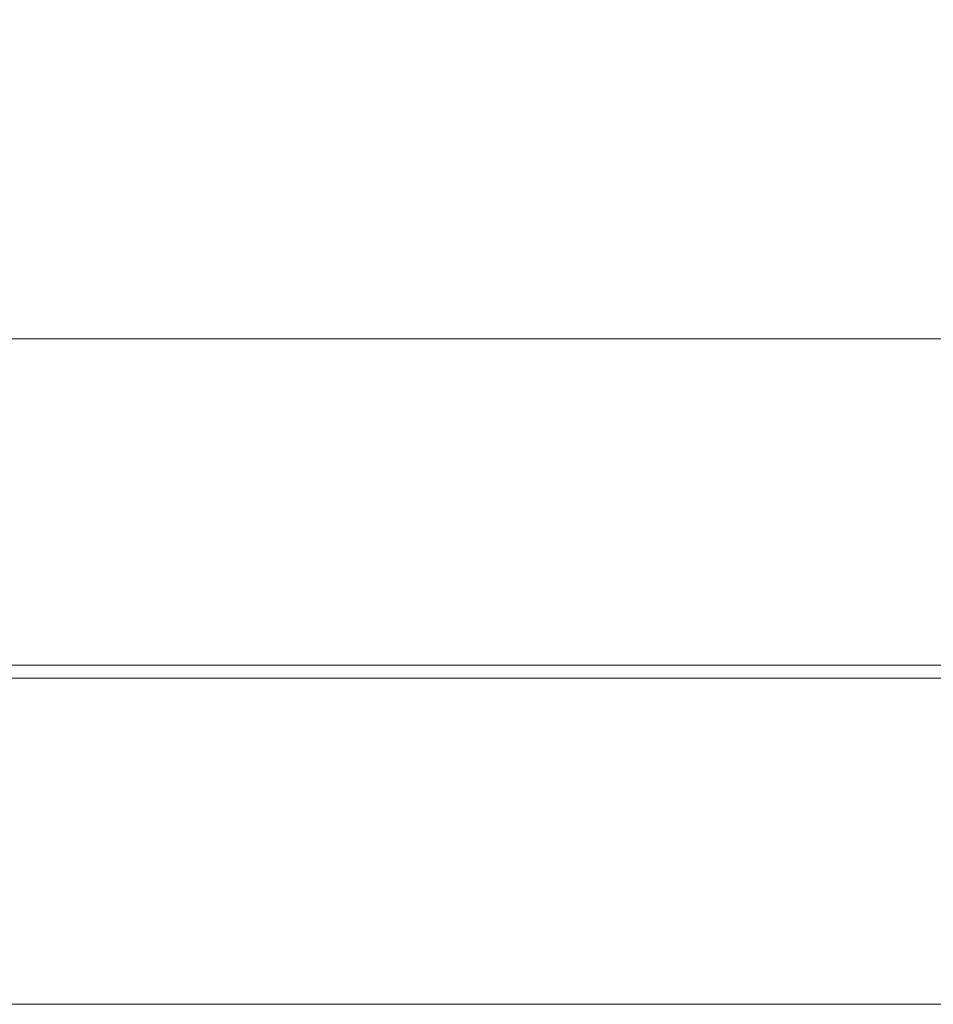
# Model space of a CAD drawing. Extents: x 193 to 943, y 26 to 526.
# Tile 119 of 207: x 364.084 to 364.609, y 109.421 to 109.987. Entities that reach past the tile are written whole.
import ezdxf

# ---------------------------------------------------------------- set-up
doc = ezdxf.new("R2010")
doc.units = 0
doc.layers.get('0').update_dxf_attribs({"lineweight": 25})
doc.layers.add('KG4_HLS_SYA', color=7, linetype='Continuous', lineweight=25)

# ---------------------------------------------------------------- blocks, each defined once
blk = doc.blocks.new('Kreis-A069HVXA7N', base_point=(363.26144, 109.80396))
at = {"color": 0, "lineweight": -2}
blk.add_ellipse((363.26146, 109.80396), major_axis=(1.875, 0), ratio=1, start_param=0, end_param=1.570796, dxfattribs=at)
blk = doc.blocks.new('Spline-A069HWU07N', base_point=(363.39679, 109.61646))
at = {"color": 0, "lineweight": -2}
for p, q in [((364.09219, 109.61646), (364.07524, 109.61646)), ((364.10921, 109.61646), (364.09219, 109.61646)), ((364.12629, 109.61646), (364.10921, 109.61646)), ((364.14342, 109.61646), (364.12629, 109.61646)), ((364.1606, 109.61646), (364.14342, 109.61646)), ((364.17735, 109.61646), (364.1606, 109.61646)), ((364.19413, 109.61646), (364.17735, 109.61646)), ((364.21094, 109.61646), (364.19413, 109.61646)), ((364.22777, 109.61646), (364.21094, 109.61646)), ((364.24461, 109.61646), (364.22777, 109.61646)), ((364.26146, 109.61646), (364.24461, 109.61646)), ((364.27831, 109.61646), (364.26146, 109.61646)), ((364.29515, 109.61646), (364.27831, 109.61646)), ((364.31198, 109.61646), (364.29515, 109.61646)), ((364.32879, 109.61646), (364.31198, 109.61646)), ((364.34558, 109.61646), (364.32879, 109.61646)), ((364.36233, 109.61646), (364.34558, 109.61646)), ((364.37951, 109.61646), (364.36233, 109.61646)), ((364.39664, 109.61646), (364.37951, 109.61646)), ((364.41372, 109.61646), (364.39664, 109.61646)), ((364.43074, 109.61646), (364.41372, 109.61646)), ((364.44769, 109.61646), (364.43074, 109.61646)), ((364.46457, 109.61646), (364.44769, 109.61646)), ((364.48178, 109.61646), (364.46457, 109.61646)), ((364.49891, 109.61646), (364.48178, 109.61646)), ((364.51593, 109.61646), (364.49891, 109.61646)), ((364.53285, 109.61646), (364.51593, 109.61646)), ((364.54966, 109.61646), (364.53285, 109.61646)), ((364.56634, 109.61646), (364.54966, 109.61646)), ((364.58352, 109.61646), (364.56634, 109.61646)), ((364.60054, 109.61646), (364.58352, 109.61646)), ((364.61742, 109.61646), (364.60054, 109.61646))]:
    blk.add_line(p, q, dxfattribs=at)
blk = doc.blocks.new('Kreis-A069HZZ87N', base_point=(363.26144, 109.80396))
at = {"color": 0, "lineweight": -2}
blk.add_ellipse((363.26146, 109.80396), major_axis=(1.82208, 0), ratio=1, start_param=0, end_param=1.570796, dxfattribs=at)
blk = doc.blocks.new('Kreis-A069I0007N', base_point=(363.26144, 109.80396))
at = {"color": 0, "lineweight": -2}
blk.add_ellipse((363.26146, 109.80396), major_axis=(1.87324, 0), ratio=1, start_param=0, end_param=1.570796, dxfattribs=at)

msp = doc.modelspace()

# ---------------------------------------------------------------- linework, layer by layer
at = {"layer": 'KG4_HLS_SYA', "color": 8, "linetype": 'Continuous', "lineweight": 9, "ltscale": 0.13, "true_color": 0x808080}
for p, q in [((365.08354, 109.80396), (363.43938, 109.80396)), ((363.38931, 109.60896), (365.13361, 109.60896)), ((365.13646, 109.42146), (363.38646, 109.42146))]:
    msp.add_line(p, q, dxfattribs=at)

# ---------------------------------------------------------------- block references
for name, p in [('Kreis-A069HVXA7N', (363.26144, 109.80396)), ('Kreis-A069I0007N', (363.26144, 109.80396)), ('Kreis-A069HZZ87N', (363.26144, 109.80396)), ('Spline-A069HWU07N', (363.39679, 109.61646))]:
    msp.add_blockref(name, p, dxfattribs=at)

doc.saveas('drawing.dxf')
